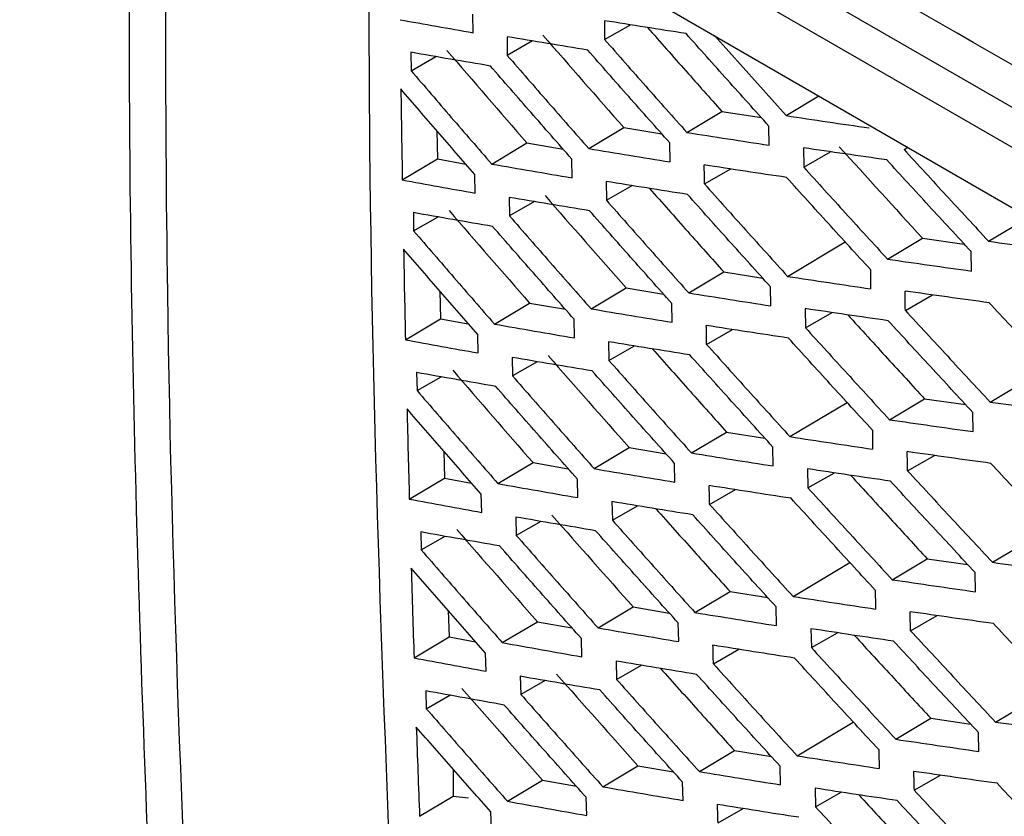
# Model space of a CAD drawing. Header units: millimetres. Extents: x -0.44 to 1.31, y -0.87 to 1.29.
# Tile 150 of 182: x 0.9075 to 0.9274, y 0.8623 to 0.8784. Entities that reach past the tile are written whole.
import ezdxf

# ---------------------------------------------------------------- set-up
doc = ezdxf.new("R2010")
doc.units = ezdxf.units.MM

msp = doc.modelspace()

# ---------------------------------------------------------------- linework, layer by layer
at = {"color": 7, "linetype": 'Continuous', "lineweight": 25}
for p, q in [((0.941471, 0.868616), (0.913315, 0.88487)), ((0.910616, 0.884405), (0.943422, 0.865467)), ((0.941117, 0.868012), (0.912961, 0.884266)), ((0.916681, 0.878148), (0.916677, 0.878524)), ((0.919338, 0.87839), (0.919341, 0.878008)), ((0.919341, 0.878008), (0.919865, 0.878307)), ((0.917369, 0.878065), (0.917373, 0.877687)), ((0.917885, 0.87798), (0.917373, 0.877687)), ((0.921559, 0.878088), (0.923008, 0.876472)), ((0.915424, 0.877752), (0.915429, 0.87738)), ((0.915429, 0.87738), (0.915928, 0.877665)), ((0.923008, 0.876472), (0.92367, 0.876869)), ((0.921002, 0.876132), (0.92171, 0.876556)), ((0.92171, 0.876556), (0.922508, 0.876432)), ((0.91595, 0.876168), (0.91596, 0.875596)), ((0.919018, 0.875807), (0.919727, 0.876231)), ((0.919727, 0.876231), (0.920495, 0.876105)), ((0.922664, 0.875874), (0.922661, 0.876262)), ((0.917058, 0.875494), (0.917766, 0.875919)), ((0.917766, 0.875919), (0.918504, 0.875792)), ((0.920662, 0.875538), (0.920658, 0.875922)), ((0.92336, 0.875822), (0.923364, 0.875433)), ((0.923364, 0.875433), (0.923905, 0.875743)), ((0.925392, 0.875789), (0.925467, 0.875832)), ((0.91525, 0.875172), (0.91596, 0.875596)), ((0.91596, 0.875596), (0.916534, 0.875493)), ((0.918681, 0.875216), (0.918676, 0.875595)), ((0.921358, 0.875091), (0.921889, 0.875394)), ((0.916723, 0.874907), (0.916717, 0.875281)), ((0.919371, 0.875142), (0.919376, 0.874762)), ((0.919376, 0.874762), (0.919896, 0.875059)), ((0.917411, 0.874821), (0.917417, 0.874446)), ((0.917924, 0.874736), (0.917417, 0.874446)), ((0.915474, 0.874513), (0.91548, 0.874143)), ((0.91548, 0.874143), (0.915975, 0.874425)), ((0.927102, 0.873934), (0.927913, 0.87442)), ((0.925059, 0.873572), (0.925766, 0.873996)), ((0.925766, 0.873996), (0.926611, 0.873876)), ((0.923039, 0.873224), (0.924203, 0.873922)), ((0.926755, 0.873332), (0.926752, 0.873724)), ((0.921041, 0.87289), (0.921749, 0.873314)), ((0.921749, 0.873314), (0.922536, 0.87319)), ((0.919065, 0.872569), (0.919774, 0.872993)), ((0.919774, 0.872993), (0.920531, 0.872868)), ((0.922699, 0.872629), (0.922694, 0.873014)), ((0.91601, 0.872927), (0.916022, 0.872368)), ((0.925419, 0.872538), (0.925967, 0.872851)), ((0.917113, 0.872261), (0.917821, 0.872686)), ((0.917821, 0.872686), (0.918547, 0.87256)), ((0.920704, 0.872298), (0.920698, 0.872679)), ((0.923394, 0.872574), (0.923399, 0.872187)), ((0.915313, 0.871943), (0.916022, 0.872368)), ((0.916022, 0.872368), (0.916585, 0.872266)), ((0.918731, 0.871981), (0.918725, 0.872357)), ((0.923399, 0.872187), (0.923937, 0.872494)), ((0.916781, 0.871677), (0.916774, 0.872048)), ((0.921402, 0.87185), (0.921928, 0.87215)), ((0.919421, 0.871903), (0.919428, 0.871525)), ((0.919428, 0.871525), (0.919943, 0.871819)), ((0.917469, 0.871587), (0.917477, 0.871214)), ((0.917979, 0.871501), (0.917477, 0.871214)), ((0.927133, 0.870686), (0.928322, 0.871398)), ((0.91554, 0.871283), (0.915549, 0.870916)), ((0.915549, 0.870916), (0.916038, 0.871195)), ((0.923086, 0.869986), (0.924242, 0.870679)), ((0.925098, 0.870329), (0.925805, 0.870753)), ((0.925805, 0.870753), (0.926639, 0.870634)), ((0.926789, 0.870087), (0.926784, 0.870476)), ((0.921096, 0.869656), (0.921804, 0.87008)), ((0.921804, 0.87008), (0.922579, 0.869957)), ((0.922749, 0.869394), (0.922742, 0.869776)), ((0.916087, 0.869695), (0.916102, 0.869149)), ((0.919129, 0.86934), (0.919837, 0.869765)), ((0.919837, 0.869765), (0.920581, 0.86964)), ((0.925463, 0.869297), (0.926006, 0.869607)), ((0.917184, 0.869038), (0.917893, 0.869462)), ((0.917893, 0.869462), (0.918605, 0.869337)), ((0.920762, 0.869068), (0.920755, 0.869446)), ((0.923444, 0.869335), (0.923451, 0.868951)), ((0.923451, 0.868951), (0.923984, 0.869255)), ((0.915392, 0.868724), (0.916102, 0.869149)), ((0.916102, 0.869149), (0.916651, 0.869048)), ((0.918798, 0.868755), (0.918789, 0.869129)), ((0.916856, 0.868456), (0.916846, 0.868824)), ((0.921462, 0.868618), (0.921983, 0.868916)), ((0.919488, 0.868673), (0.919497, 0.868298)), ((0.919497, 0.868298), (0.920006, 0.868589)), ((0.917544, 0.868362), (0.917554, 0.867992)), ((0.91805, 0.868275), (0.917554, 0.867992)), ((0.915623, 0.868062), (0.915634, 0.867698)), ((0.92718, 0.867448), (0.928361, 0.868156)), ((0.915634, 0.867698), (0.916117, 0.867974)), ((0.923149, 0.866758), (0.924296, 0.867445)), ((0.925153, 0.867096), (0.925861, 0.86752)), ((0.925861, 0.86752), (0.926682, 0.867401)), ((0.92684, 0.866852), (0.926833, 0.867239)), ((0.921167, 0.866433), (0.921875, 0.866857)), ((0.921875, 0.866857), (0.922638, 0.866734)), ((0.91618, 0.866472), (0.916197, 0.86594)), ((0.919208, 0.866122), (0.919917, 0.866546)), ((0.919917, 0.866546), (0.920648, 0.866422)), ((0.922815, 0.866168), (0.922807, 0.866548)), ((0.917272, 0.865824), (0.917981, 0.866248)), ((0.917981, 0.866248), (0.918679, 0.866125)), ((0.920837, 0.865847), (0.920827, 0.866222)), ((0.925523, 0.866065), (0.926061, 0.866372)), ((0.923511, 0.866105), (0.92352, 0.865724)), ((0.92352, 0.865724), (0.924046, 0.866025)), ((0.915488, 0.865515), (0.916197, 0.86594)), ((0.916197, 0.86594), (0.916733, 0.865841)), ((0.91888, 0.865539), (0.91887, 0.865909)), ((0.916946, 0.865245), (0.916935, 0.86561)), ((0.921539, 0.865396), (0.922054, 0.86569)), ((0.919571, 0.865452), (0.919582, 0.865081)), ((0.919582, 0.865081), (0.920085, 0.865368)), ((0.917635, 0.865145), (0.917647, 0.864779)), ((0.918137, 0.865059), (0.917647, 0.864779)), ((0.915723, 0.86485), (0.915735, 0.86449)), ((0.927244, 0.86422), (0.928416, 0.864922)), ((0.915735, 0.86449), (0.916212, 0.864762)), ((0.923229, 0.86354), (0.924367, 0.864221)), ((0.925225, 0.863873), (0.925932, 0.864297)), ((0.925932, 0.864297), (0.926741, 0.864178)), ((0.926906, 0.863626), (0.926897, 0.86401)), ((0.921255, 0.863219), (0.921963, 0.863643)), ((0.921963, 0.863643), (0.922712, 0.863522)), ((0.91628, 0.86327), (0.91628, 0.862723)), ((0.919304, 0.862913), (0.920012, 0.863337)), ((0.920012, 0.863337), (0.92073, 0.863215)), ((0.922898, 0.862952), (0.922887, 0.863329)), ((0.917376, 0.86262), (0.918085, 0.863045)), ((0.918085, 0.863045), (0.918769, 0.862922)), ((0.920927, 0.862636), (0.920916, 0.863008)), ((0.9256, 0.862843), (0.926132, 0.863146)), ((0.923594, 0.862884), (0.923605, 0.862506)), ((0.923605, 0.862506), (0.924125, 0.862803)), ((0.915599, 0.862316), (0.91628, 0.862723)), ((0.91628, 0.862723), (0.916586, 0.862688)), ((0.918978, 0.862333), (0.918966, 0.8627)), ((0.917052, 0.862044), (0.917039, 0.862405)), ((0.921633, 0.862183), (0.922141, 0.862473))]:
    msp.add_line(p, q, dxfattribs=at)
for points, knots in [([(0.943973, 0.868825), (0.943905, 0.868795), (0.94367, 0.868689), (0.942903, 0.868681), (0.941614, 0.86939), (0.940054, 0.870303), (0.937757, 0.871624), (0.933778, 0.873922), (0.926822, 0.877954), (0.920219, 0.881683), (0.91542, 0.884565), (0.913879, 0.885347), (0.91304, 0.886091), (0.912481, 0.886781), (0.911784, 0.887916), (0.911262, 0.889556), (0.910564, 0.89152), (0.908585, 0.897258), (0.906649, 0.902927), (0.904742, 0.908465), (0.904178, 0.910223), (0.904309, 0.911769), (0.904444, 0.914785), (0.904589, 0.917292), (0.904704, 0.919288)], [0, 0, 0, 0, 0.0045366, 0.015785, 0.0429601, 0.070566, 0.0981719, 0.1632429, 0.2794412, 0.463154, 0.5090821, 0.5319949, 0.543264, 0.5545106, 0.5658073, 0.5923623, 0.6187114, 0.6447354, 0.8213791, 0.8440777, 0.8667393, 0.8895064, 0.9120523, 1, 1, 1, 1]), ([(0.907259, 0.916798), (0.907197, 0.914985), (0.907127, 0.912945), (0.90694, 0.910494), (0.907375, 0.909169), (0.907939, 0.907371), (0.908819, 0.904614), (0.910359, 0.899831), (0.911799, 0.895333), (0.912999, 0.89179), (0.913364, 0.890517), (0.913872, 0.889569), (0.914416, 0.888834), (0.915153, 0.888273), (0.915981, 0.887787), (0.917199, 0.887021), (0.91932, 0.885723), (0.923304, 0.883309), (0.929681, 0.879552), (0.936547, 0.875732), (0.941592, 0.872926), (0.943811, 0.871812), (0.944526, 0.871872), (0.94513, 0.872178), (0.945608, 0.872966), (0.947797, 0.875738), (0.950112, 0.878898), (0.952277, 0.881729), (0.952689, 0.882267)], [0, 0, 0, 0, 0.069215, 0.077838, 0.095071, 0.112544, 0.140001, 0.189031, 0.276584, 0.293888, 0.311143, 0.319663, 0.328142, 0.341082, 0.35425, 0.367419, 0.398456, 0.453878, 0.552839, 0.691245, 0.760457, 0.77753, 0.786017, 0.794506, 0.811757, 0.82906, 0.967485, 1, 1, 1, 1]), ([(0.943913, 0.872516), (0.939035, 0.875117), (0.931854, 0.8791), (0.923722, 0.883889), (0.919718, 0.886318), (0.917732, 0.887541), (0.916743, 0.888155), (0.916249, 0.888463), (0.916038, 0.888594), (0.915897, 0.888682), (0.915827, 0.888725), (0.915756, 0.888771)], [0, 0, 0, 0, 0.5, 0.75, 0.875, 0.9375, 0.96875, 0.984375, 0.992188, 0.992188, 1, 1, 1, 1]), ([(0.909747, 0.885129), (0.909729, 0.881743), (0.909674, 0.871359), (0.910113, 0.86127), (0.910408, 0.854471)], [0, 0, 0, 0, 0.326076, 1, 1, 1, 1]), ([(0.910479, 0.884505), (0.910463, 0.880621), (0.91042, 0.870593), (0.910853, 0.86085), (0.911118, 0.854881)], [0, 0, 0, 0, 0.387258, 1, 1, 1, 1]), ([(0.915161, 0.857653), (0.914908, 0.863669), (0.914569, 0.871736), (0.914579, 0.880013), (0.914581, 0.882116)], [0, 0, 0, 0, 0.7458749, 1, 1, 1, 1]), ([(0.915204, 0.87841), (0.915449, 0.878366), (0.91594, 0.878278), (0.916434, 0.878191), (0.916681, 0.878148)], [0, 0, 0, 0, 0.5002278, 1, 1, 1, 1]), ([(0.920986, 0.87813), (0.92071, 0.878173), (0.920159, 0.878259), (0.919612, 0.878346), (0.919338, 0.87839)], [0, 0, 0, 0, 0.499539, 1, 1, 1, 1]), ([(0.920207, 0.878253), (0.920465, 0.87796), (0.920964, 0.877394), (0.921467, 0.876829), (0.92171, 0.876556)], [0, 0, 0, 0, 0.5170715, 1, 1, 1, 1]), ([(0.922661, 0.876262), (0.922381, 0.876572), (0.921821, 0.877194), (0.921264, 0.877818), (0.920986, 0.87813)], [0, 0, 0, 0, 0.4994869, 1, 1, 1, 1]), ([(0.918998, 0.877796), (0.918725, 0.87784), (0.918181, 0.877929), (0.91764, 0.87802), (0.917369, 0.878065)], [0, 0, 0, 0, 0.499584, 1, 1, 1, 1]), ([(0.919341, 0.878008), (0.919617, 0.877695), (0.920169, 0.877068), (0.920724, 0.876444), (0.921002, 0.876132)], [0, 0, 0, 0, 0.500507, 1, 1, 1, 1]), ([(0.917032, 0.877474), (0.916763, 0.87752), (0.916225, 0.877611), (0.915691, 0.877705), (0.915424, 0.877752)], [0, 0, 0, 0, 0.499749, 1, 1, 1, 1]), ([(0.920658, 0.875922), (0.92038, 0.876233), (0.919825, 0.876857), (0.919274, 0.877483), (0.918998, 0.877796)], [0, 0, 0, 0, 0.499502, 1, 1, 1, 1]), ([(0.917373, 0.877687), (0.917647, 0.877373), (0.918193, 0.876745), (0.918743, 0.876119), (0.919018, 0.875807)], [0, 0, 0, 0, 0.500458, 1, 1, 1, 1]), ([(0.915429, 0.87738), (0.915699, 0.877065), (0.91624, 0.876435), (0.916785, 0.875808), (0.917058, 0.875494)], [0, 0, 0, 0, 0.500286, 1, 1, 1, 1]), ([(0.918676, 0.875595), (0.918402, 0.875907), (0.917852, 0.876533), (0.917305, 0.87716), (0.917032, 0.877474)], [0, 0, 0, 0, 0.499571, 1, 1, 1, 1]), ([(0.916717, 0.875281), (0.916467, 0.875569), (0.915967, 0.876144), (0.915471, 0.876721), (0.915222, 0.87701)], [0, 0, 0, 0, 0.499731, 1, 1, 1, 1]), ([(0.915222, 0.87701), (0.915226, 0.876703), (0.915235, 0.87609), (0.915245, 0.875478), (0.91525, 0.875172)], [0, 0, 0, 0, 0.50016, 1, 1, 1, 1]), ([(0.923008, 0.876472), (0.923287, 0.87643), (0.923846, 0.876346), (0.924408, 0.876265), (0.924689, 0.876224)], [0, 0, 0, 0, 0.500449, 1, 1, 1, 1]), ([(0.921002, 0.876132), (0.921278, 0.876089), (0.92183, 0.876002), (0.922387, 0.875917), (0.922664, 0.875874)], [0, 0, 0, 0, 0.500467, 1, 1, 1, 1]), ([(0.919018, 0.875807), (0.919292, 0.875761), (0.919837, 0.875671), (0.920387, 0.875583), (0.920662, 0.875538)], [0, 0, 0, 0, 0.5004566, 1, 1, 1, 1]), ([(0.925043, 0.875578), (0.924762, 0.875618), (0.924199, 0.875698), (0.92364, 0.87578), (0.92336, 0.875822)], [0, 0, 0, 0, 0.499551, 1, 1, 1, 1]), ([(0.925392, 0.875789), (0.925676, 0.875479), (0.926244, 0.87486), (0.926816, 0.874242), (0.927102, 0.873934)], [0, 0, 0, 0, 0.500441, 1, 1, 1, 1]), ([(0.926752, 0.873724), (0.926466, 0.874032), (0.925895, 0.874649), (0.925327, 0.875268), (0.925043, 0.875578)], [0, 0, 0, 0, 0.499553, 1, 1, 1, 1]), ([(0.917058, 0.875494), (0.917328, 0.875447), (0.917867, 0.875354), (0.91841, 0.875262), (0.918681, 0.875216)], [0, 0, 0, 0, 0.500395, 1, 1, 1, 1]), ([(0.923018, 0.875223), (0.92274, 0.875265), (0.922183, 0.875348), (0.921631, 0.875433), (0.921354, 0.875476)], [0, 0, 0, 0, 0.499528, 1, 1, 1, 1]), ([(0.923364, 0.875433), (0.923645, 0.875122), (0.924209, 0.874501), (0.924776, 0.873882), (0.925059, 0.873572)], [0, 0, 0, 0, 0.500493, 1, 1, 1, 1]), ([(0.91525, 0.875172), (0.915495, 0.875127), (0.915985, 0.875038), (0.916477, 0.874951), (0.916723, 0.874907)], [0, 0, 0, 0, 0.500238, 1, 1, 1, 1]), ([(0.921015, 0.87488), (0.92074, 0.874923), (0.92019, 0.87501), (0.919644, 0.875098), (0.919371, 0.875142)], [0, 0, 0, 0, 0.499535, 1, 1, 1, 1]), ([(0.924712, 0.873363), (0.924429, 0.873672), (0.923862, 0.874291), (0.923299, 0.874912), (0.923018, 0.875223)], [0, 0, 0, 0, 0.499509, 1, 1, 1, 1]), ([(0.920247, 0.875003), (0.920504, 0.874712), (0.921003, 0.874148), (0.921505, 0.873586), (0.921749, 0.873314)], [0, 0, 0, 0, 0.515692, 1, 1, 1, 1]), ([(0.921358, 0.875091), (0.921638, 0.874779), (0.922196, 0.874156), (0.922758, 0.873535), (0.923039, 0.873224)], [0, 0, 0, 0, 0.500512, 1, 1, 1, 1]), ([(0.919035, 0.87455), (0.918763, 0.874595), (0.91822, 0.874684), (0.917681, 0.874776), (0.917411, 0.874821)], [0, 0, 0, 0, 0.499577, 1, 1, 1, 1]), ([(0.919376, 0.874762), (0.919653, 0.874449), (0.920206, 0.873824), (0.920763, 0.873201), (0.921041, 0.87289)], [0, 0, 0, 0, 0.500497, 1, 1, 1, 1]), ([(0.922694, 0.873014), (0.922413, 0.873325), (0.921852, 0.873946), (0.921294, 0.874568), (0.921015, 0.87488)], [0, 0, 0, 0, 0.499494, 1, 1, 1, 1]), ([(0.920698, 0.872679), (0.92042, 0.87299), (0.919864, 0.873613), (0.919311, 0.874238), (0.919035, 0.87455)], [0, 0, 0, 0, 0.499512, 1, 1, 1, 1]), ([(0.917077, 0.874233), (0.916809, 0.874279), (0.916273, 0.874371), (0.91574, 0.874466), (0.915474, 0.874513)], [0, 0, 0, 0, 0.499738, 1, 1, 1, 1]), ([(0.917417, 0.874446), (0.917691, 0.874132), (0.918239, 0.873506), (0.91879, 0.872881), (0.919065, 0.872569)], [0, 0, 0, 0, 0.500446, 1, 1, 1, 1]), ([(0.918725, 0.872357), (0.91845, 0.872669), (0.917898, 0.873293), (0.917351, 0.873919), (0.917077, 0.874233)], [0, 0, 0, 0, 0.499583, 1, 1, 1, 1]), ([(0.91548, 0.874143), (0.915752, 0.873829), (0.916294, 0.8732), (0.91684, 0.872574), (0.917113, 0.872261)], [0, 0, 0, 0, 0.500272, 1, 1, 1, 1]), ([(0.916774, 0.872048), (0.916523, 0.872335), (0.916023, 0.87291), (0.915525, 0.873485), (0.915276, 0.873774)], [0, 0, 0, 0, 0.499746, 1, 1, 1, 1]), ([(0.915276, 0.873774), (0.915282, 0.873468), (0.915293, 0.872858), (0.915307, 0.872248), (0.915313, 0.871943)], [0, 0, 0, 0, 0.5000827, 1, 1, 1, 1]), ([(0.927102, 0.873934), (0.927387, 0.873895), (0.927957, 0.873817), (0.92853, 0.873742), (0.928816, 0.873704)], [0, 0, 0, 0, 0.5003225, 1, 1, 1, 1]), ([(0.925059, 0.873572), (0.925341, 0.873532), (0.925904, 0.873451), (0.926472, 0.873372), (0.926755, 0.873332)], [0, 0, 0, 0, 0.500403, 1, 1, 1, 1]), ([(0.923039, 0.873224), (0.923317, 0.873182), (0.923875, 0.873097), (0.924436, 0.873015), (0.924716, 0.872974)], [0, 0, 0, 0, 0.500452, 1, 1, 1, 1]), ([(0.921041, 0.87289), (0.921316, 0.872846), (0.921867, 0.872758), (0.922422, 0.872672), (0.922699, 0.872629)], [0, 0, 0, 0, 0.500473, 1, 1, 1, 1]), ([(0.927112, 0.872691), (0.926828, 0.87273), (0.926261, 0.872808), (0.925697, 0.872888), (0.925415, 0.872928)], [0, 0, 0, 0, 0.499603, 1, 1, 1, 1]), ([(0.919065, 0.872569), (0.919338, 0.872523), (0.919882, 0.872432), (0.92043, 0.872343), (0.920704, 0.872298)], [0, 0, 0, 0, 0.500466, 1, 1, 1, 1]), ([(0.925072, 0.872328), (0.924792, 0.872368), (0.92423, 0.872449), (0.923673, 0.872532), (0.923394, 0.872574)], [0, 0, 0, 0, 0.499547, 1, 1, 1, 1]), ([(0.928839, 0.870846), (0.92855, 0.871153), (0.927973, 0.871767), (0.927399, 0.872383), (0.927112, 0.872691)], [0, 0, 0, 0, 0.499636, 1, 1, 1, 1]), ([(0.924256, 0.872448), (0.924524, 0.872153), (0.925039, 0.871587), (0.925557, 0.871023), (0.925805, 0.870753)], [0, 0, 0, 0, 0.520926, 1, 1, 1, 1]), ([(0.925419, 0.872538), (0.925704, 0.872229), (0.926273, 0.87161), (0.926847, 0.870994), (0.927133, 0.870686)], [0, 0, 0, 0, 0.500435, 1, 1, 1, 1]), ([(0.917113, 0.872261), (0.917382, 0.872214), (0.91792, 0.872119), (0.918461, 0.872027), (0.918731, 0.871981)], [0, 0, 0, 0, 0.500407, 1, 1, 1, 1]), ([(0.923055, 0.871977), (0.922778, 0.872019), (0.922223, 0.872103), (0.921672, 0.872189), (0.921396, 0.872232)], [0, 0, 0, 0, 0.499521, 1, 1, 1, 1]), ([(0.923399, 0.872187), (0.923682, 0.871877), (0.924246, 0.871257), (0.924814, 0.870638), (0.925098, 0.870329)], [0, 0, 0, 0, 0.500484, 1, 1, 1, 1]), ([(0.926784, 0.870476), (0.926498, 0.870784), (0.925926, 0.8714), (0.925357, 0.872019), (0.925072, 0.872328)], [0, 0, 0, 0, 0.49956, 1, 1, 1, 1]), ([(0.924752, 0.87012), (0.924469, 0.870429), (0.923901, 0.871047), (0.923337, 0.871667), (0.923055, 0.871977)], [0, 0, 0, 0, 0.499519, 1, 1, 1, 1]), ([(0.915313, 0.871943), (0.915557, 0.871898), (0.916045, 0.871809), (0.916536, 0.871721), (0.916781, 0.871677)], [0, 0, 0, 0, 0.500255, 1, 1, 1, 1]), ([(0.92106, 0.871639), (0.920786, 0.871683), (0.920238, 0.87177), (0.919694, 0.871859), (0.919421, 0.871903)], [0, 0, 0, 0, 0.499525, 1, 1, 1, 1]), ([(0.920304, 0.871761), (0.92056, 0.871473), (0.921059, 0.870912), (0.92156, 0.870352), (0.921804, 0.87008)], [0, 0, 0, 0, 0.514127, 1, 1, 1, 1]), ([(0.921402, 0.87185), (0.921682, 0.871539), (0.922241, 0.870916), (0.922804, 0.870296), (0.923086, 0.869986)], [0, 0, 0, 0, 0.5004999, 1, 1, 1, 1]), ([(0.919088, 0.871314), (0.918818, 0.871359), (0.918276, 0.871449), (0.917738, 0.871541), (0.917469, 0.871587)], [0, 0, 0, 0, 0.499564, 1, 1, 1, 1]), ([(0.922742, 0.869776), (0.922461, 0.870086), (0.921899, 0.870706), (0.92134, 0.871328), (0.92106, 0.871639)], [0, 0, 0, 0, 0.499507, 1, 1, 1, 1]), ([(0.919428, 0.871525), (0.919705, 0.871213), (0.920259, 0.870589), (0.920817, 0.869967), (0.921096, 0.869656)], [0, 0, 0, 0, 0.500483, 1, 1, 1, 1]), ([(0.917139, 0.871001), (0.916872, 0.871047), (0.916337, 0.87114), (0.915806, 0.871235), (0.91554, 0.871283)], [0, 0, 0, 0, 0.499721, 1, 1, 1, 1]), ([(0.917477, 0.871214), (0.917752, 0.870901), (0.9183, 0.870276), (0.918853, 0.869652), (0.919129, 0.86934)], [0, 0, 0, 0, 0.500429, 1, 1, 1, 1]), ([(0.920755, 0.869446), (0.920476, 0.869757), (0.919919, 0.870378), (0.919365, 0.871002), (0.919088, 0.871314)], [0, 0, 0, 0, 0.499527, 1, 1, 1, 1]), ([(0.918789, 0.869129), (0.918513, 0.86944), (0.917961, 0.870063), (0.917413, 0.870688), (0.917139, 0.871001)], [0, 0, 0, 0, 0.499601, 1, 1, 1, 1]), ([(0.915549, 0.870916), (0.915821, 0.870602), (0.916364, 0.869975), (0.916911, 0.86935), (0.917184, 0.869038)], [0, 0, 0, 0, 0.500253, 1, 1, 1, 1]), ([(0.927133, 0.870686), (0.927417, 0.870647), (0.927985, 0.870569), (0.928557, 0.870492), (0.928843, 0.870454)], [0, 0, 0, 0, 0.500326, 1, 1, 1, 1]), ([(0.916846, 0.868824), (0.916596, 0.869111), (0.916094, 0.869684), (0.915595, 0.870259), (0.915346, 0.870546)], [0, 0, 0, 0, 0.499768, 1, 1, 1, 1]), ([(0.915346, 0.870546), (0.915353, 0.870242), (0.915368, 0.869635), (0.915384, 0.869028), (0.915392, 0.868724)], [0, 0, 0, 0, 0.499969, 1, 1, 1, 1]), ([(0.925098, 0.870329), (0.925379, 0.870288), (0.925941, 0.870207), (0.926507, 0.870127), (0.926789, 0.870087)], [0, 0, 0, 0, 0.500409, 1, 1, 1, 1]), ([(0.923086, 0.869986), (0.923364, 0.869944), (0.923919, 0.869858), (0.924479, 0.869775), (0.924758, 0.869734)], [0, 0, 0, 0, 0.500461, 1, 1, 1, 1]), ([(0.921096, 0.869656), (0.921371, 0.869612), (0.92192, 0.869523), (0.922473, 0.869437), (0.922749, 0.869394)], [0, 0, 0, 0, 0.500485, 1, 1, 1, 1]), ([(0.927149, 0.869446), (0.926866, 0.869485), (0.9263, 0.869563), (0.925738, 0.869644), (0.925457, 0.869684)], [0, 0, 0, 0, 0.4995963, 1, 1, 1, 1]), ([(0.928879, 0.867603), (0.92859, 0.86791), (0.928012, 0.868523), (0.927437, 0.869138), (0.927149, 0.869446)], [0, 0, 0, 0, 0.499645, 1, 1, 1, 1]), ([(0.919129, 0.86934), (0.9194, 0.869294), (0.919943, 0.869202), (0.920489, 0.869112), (0.920762, 0.869068)], [0, 0, 0, 0, 0.500481, 1, 1, 1, 1]), ([(0.925117, 0.869087), (0.924838, 0.869128), (0.924278, 0.869209), (0.923722, 0.869293), (0.923444, 0.869335)], [0, 0, 0, 0, 0.4995374, 1, 1, 1, 1]), ([(0.924313, 0.869206), (0.92458, 0.868914), (0.925094, 0.868351), (0.925612, 0.86779), (0.925861, 0.86752)], [0, 0, 0, 0, 0.5194371, 1, 1, 1, 1]), ([(0.925463, 0.869297), (0.925748, 0.868988), (0.926319, 0.868371), (0.926893, 0.867756), (0.92718, 0.867448)], [0, 0, 0, 0, 0.500423, 1, 1, 1, 1]), ([(0.917184, 0.869038), (0.917452, 0.86899), (0.917988, 0.868895), (0.918528, 0.868801), (0.918798, 0.868755)], [0, 0, 0, 0, 0.500426, 1, 1, 1, 1]), ([(0.923108, 0.868741), (0.922832, 0.868783), (0.922279, 0.868868), (0.921729, 0.868954), (0.921454, 0.868998)], [0, 0, 0, 0, 0.499508, 1, 1, 1, 1]), ([(0.926833, 0.867239), (0.926546, 0.867546), (0.925973, 0.868161), (0.925403, 0.868778), (0.925117, 0.869087)], [0, 0, 0, 0, 0.499572, 1, 1, 1, 1]), ([(0.923451, 0.868951), (0.923734, 0.868641), (0.9243, 0.868022), (0.924869, 0.867405), (0.925153, 0.867096)], [0, 0, 0, 0, 0.500469, 1, 1, 1, 1]), ([(0.915392, 0.868724), (0.915636, 0.868679), (0.916122, 0.868589), (0.916611, 0.8685), (0.916856, 0.868456)], [0, 0, 0, 0, 0.500278, 1, 1, 1, 1]), ([(0.921122, 0.868407), (0.920849, 0.868451), (0.920302, 0.868539), (0.919759, 0.868628), (0.919488, 0.868673)], [0, 0, 0, 0, 0.499509, 1, 1, 1, 1]), ([(0.921462, 0.868618), (0.921743, 0.868307), (0.922303, 0.867686), (0.922867, 0.867067), (0.923149, 0.866758)], [0, 0, 0, 0, 0.500483, 1, 1, 1, 1]), ([(0.924809, 0.866887), (0.924525, 0.867195), (0.923956, 0.867812), (0.923391, 0.868431), (0.923108, 0.868741)], [0, 0, 0, 0, 0.499534, 1, 1, 1, 1]), ([(0.920378, 0.868528), (0.920633, 0.868242), (0.921131, 0.867685), (0.921631, 0.867128), (0.921875, 0.866857)], [0, 0, 0, 0, 0.512373, 1, 1, 1, 1]), ([(0.922807, 0.866548), (0.922525, 0.866857), (0.921962, 0.867476), (0.921402, 0.868097), (0.921122, 0.868407)], [0, 0, 0, 0, 0.499524, 1, 1, 1, 1]), ([(0.919158, 0.868086), (0.918888, 0.868132), (0.918348, 0.868222), (0.917812, 0.868315), (0.917544, 0.868362)], [0, 0, 0, 0, 0.499544, 1, 1, 1, 1]), ([(0.919497, 0.868298), (0.919774, 0.867987), (0.920329, 0.867364), (0.920888, 0.866743), (0.921167, 0.866433)], [0, 0, 0, 0, 0.500464, 1, 1, 1, 1]), ([(0.917217, 0.867778), (0.91695, 0.867825), (0.916417, 0.867918), (0.915888, 0.868014), (0.915623, 0.868062)], [0, 0, 0, 0, 0.499699, 1, 1, 1, 1]), ([(0.917554, 0.867992), (0.917829, 0.867679), (0.918378, 0.867055), (0.918932, 0.866433), (0.919208, 0.866122)], [0, 0, 0, 0, 0.500407, 1, 1, 1, 1]), ([(0.920827, 0.866222), (0.920548, 0.866532), (0.91999, 0.867153), (0.919435, 0.867775), (0.919158, 0.868086)], [0, 0, 0, 0, 0.499547, 1, 1, 1, 1]), ([(0.91887, 0.865909), (0.918594, 0.86622), (0.918041, 0.866842), (0.917491, 0.867466), (0.917217, 0.867778)], [0, 0, 0, 0, 0.499622, 1, 1, 1, 1]), ([(0.915634, 0.867698), (0.915906, 0.867385), (0.91645, 0.866759), (0.916998, 0.866136), (0.917272, 0.865824)], [0, 0, 0, 0, 0.500232, 1, 1, 1, 1]), ([(0.92718, 0.867448), (0.927464, 0.867409), (0.92803, 0.867329), (0.9286, 0.867252), (0.928885, 0.867214)], [0, 0, 0, 0, 0.500335, 1, 1, 1, 1]), ([(0.916935, 0.86561), (0.916684, 0.865896), (0.916181, 0.866468), (0.915682, 0.867041), (0.915432, 0.867328)], [0, 0, 0, 0, 0.499789, 1, 1, 1, 1]), ([(0.915432, 0.867328), (0.915441, 0.867026), (0.915459, 0.866421), (0.915478, 0.865817), (0.915488, 0.865515)], [0, 0, 0, 0, 0.49987, 1, 1, 1, 1]), ([(0.925153, 0.867096), (0.925434, 0.867055), (0.925994, 0.866972), (0.926558, 0.866892), (0.92684, 0.866852)], [0, 0, 0, 0, 0.500421, 1, 1, 1, 1]), ([(0.923149, 0.866758), (0.923426, 0.866715), (0.92398, 0.866629), (0.924538, 0.866545), (0.924817, 0.866503)], [0, 0, 0, 0, 0.500476, 1, 1, 1, 1]), ([(0.921167, 0.866433), (0.921441, 0.866388), (0.921989, 0.866299), (0.92254, 0.866212), (0.922815, 0.866168)], [0, 0, 0, 0, 0.500503, 1, 1, 1, 1]), ([(0.927203, 0.866209), (0.926921, 0.866249), (0.926356, 0.866328), (0.925796, 0.866409), (0.925515, 0.86645)], [0, 0, 0, 0, 0.499584, 1, 1, 1, 1]), ([(0.928936, 0.86437), (0.928646, 0.864676), (0.928067, 0.865288), (0.927491, 0.865902), (0.927203, 0.866209)], [0, 0, 0, 0, 0.499659, 1, 1, 1, 1]), ([(0.919208, 0.866122), (0.919479, 0.866075), (0.92002, 0.865983), (0.920565, 0.865892), (0.920837, 0.865847)], [0, 0, 0, 0, 0.5005018, 1, 1, 1, 1]), ([(0.925179, 0.865855), (0.9249, 0.865896), (0.924342, 0.865978), (0.923788, 0.866063), (0.923511, 0.866105)], [0, 0, 0, 0, 0.499522, 1, 1, 1, 1]), ([(0.925523, 0.866065), (0.925809, 0.865757), (0.926381, 0.865141), (0.926956, 0.864527), (0.927244, 0.86422)], [0, 0, 0, 0, 0.500407, 1, 1, 1, 1]), ([(0.917272, 0.865824), (0.917539, 0.865776), (0.918073, 0.86568), (0.918611, 0.865586), (0.91888, 0.865539)], [0, 0, 0, 0, 0.500447, 1, 1, 1, 1]), ([(0.924387, 0.865974), (0.924653, 0.865684), (0.925167, 0.865124), (0.925683, 0.864566), (0.925932, 0.864297)], [0, 0, 0, 0, 0.517765, 1, 1, 1, 1]), ([(0.926897, 0.86401), (0.92661, 0.864317), (0.926036, 0.864931), (0.925465, 0.865547), (0.925179, 0.865855)], [0, 0, 0, 0, 0.499589, 1, 1, 1, 1]), ([(0.923178, 0.865513), (0.922903, 0.865556), (0.922351, 0.865641), (0.921804, 0.865729), (0.921529, 0.865772)], [0, 0, 0, 0, 0.49949, 1, 1, 1, 1]), ([(0.92352, 0.865724), (0.923803, 0.865415), (0.92437, 0.864797), (0.92494, 0.864181), (0.925225, 0.863873)], [0, 0, 0, 0, 0.500451, 1, 1, 1, 1]), ([(0.915488, 0.865515), (0.91573, 0.86547), (0.916215, 0.865379), (0.916702, 0.86529), (0.916946, 0.865245)], [0, 0, 0, 0, 0.500297, 1, 1, 1, 1]), ([(0.9212, 0.865184), (0.920927, 0.865228), (0.920383, 0.865317), (0.919842, 0.865407), (0.919571, 0.865452)], [0, 0, 0, 0, 0.499488, 1, 1, 1, 1]), ([(0.921539, 0.865396), (0.92182, 0.865086), (0.922381, 0.864466), (0.922947, 0.863848), (0.923229, 0.86354)], [0, 0, 0, 0, 0.500462, 1, 1, 1, 1]), ([(0.924881, 0.863663), (0.924597, 0.863971), (0.924027, 0.864586), (0.923461, 0.865204), (0.923178, 0.865513)], [0, 0, 0, 0, 0.499553, 1, 1, 1, 1]), ([(0.92047, 0.865304), (0.920723, 0.865021), (0.921219, 0.864467), (0.921719, 0.863914), (0.921963, 0.863643)], [0, 0, 0, 0, 0.510422, 1, 1, 1, 1]), ([(0.919244, 0.864868), (0.918975, 0.864913), (0.918437, 0.865005), (0.917903, 0.865098), (0.917635, 0.865145)], [0, 0, 0, 0, 0.4995236, 1, 1, 1, 1]), ([(0.919582, 0.865081), (0.91986, 0.86477), (0.920416, 0.864148), (0.920976, 0.863529), (0.921255, 0.863219)], [0, 0, 0, 0, 0.500444, 1, 1, 1, 1]), ([(0.922887, 0.863329), (0.922605, 0.863637), (0.922041, 0.864255), (0.92148, 0.864874), (0.9212, 0.865184)], [0, 0, 0, 0, 0.499545, 1, 1, 1, 1]), ([(0.917311, 0.864564), (0.917045, 0.864611), (0.916514, 0.864706), (0.915987, 0.864802), (0.915723, 0.86485)], [0, 0, 0, 0, 0.499682, 1, 1, 1, 1]), ([(0.920916, 0.863008), (0.920636, 0.863317), (0.920077, 0.863936), (0.919522, 0.864557), (0.919244, 0.864868)], [0, 0, 0, 0, 0.499566, 1, 1, 1, 1]), ([(0.917647, 0.864779), (0.917922, 0.864467), (0.918473, 0.863844), (0.919027, 0.863223), (0.919304, 0.862913)], [0, 0, 0, 0, 0.50039, 1, 1, 1, 1]), ([(0.915735, 0.86449), (0.916008, 0.864178), (0.916553, 0.863553), (0.917102, 0.862931), (0.917376, 0.86262)], [0, 0, 0, 0, 0.500218, 1, 1, 1, 1]), ([(0.918966, 0.8627), (0.91869, 0.86301), (0.918136, 0.86363), (0.917586, 0.864252), (0.917311, 0.864564)], [0, 0, 0, 0, 0.499639, 1, 1, 1, 1]), ([(0.927244, 0.86422), (0.927526, 0.86418), (0.928091, 0.8641), (0.92866, 0.864022), (0.928944, 0.863983)], [0, 0, 0, 0, 0.50035, 1, 1, 1, 1]), ([(0.915534, 0.864119), (0.915545, 0.863818), (0.915566, 0.863217), (0.915588, 0.862616), (0.915599, 0.862316)], [0, 0, 0, 0, 0.4998053, 1, 1, 1, 1]), ([(0.917039, 0.862405), (0.916788, 0.86269), (0.916285, 0.86326), (0.915785, 0.863833), (0.915534, 0.864119)], [0, 0, 0, 0, 0.499803, 1, 1, 1, 1]), ([(0.925225, 0.863873), (0.925504, 0.863831), (0.926063, 0.863748), (0.926625, 0.863667), (0.926906, 0.863626)], [0, 0, 0, 0, 0.500438, 1, 1, 1, 1]), ([(0.923229, 0.86354), (0.923505, 0.863496), (0.924057, 0.863409), (0.924613, 0.863325), (0.924891, 0.863282)], [0, 0, 0, 0, 0.500496, 1, 1, 1, 1]), ([(0.921255, 0.863219), (0.921528, 0.863174), (0.922074, 0.863084), (0.922623, 0.862996), (0.922898, 0.862952)], [0, 0, 0, 0, 0.5005237, 1, 1, 1, 1]), ([(0.927272, 0.862982), (0.926991, 0.863022), (0.926429, 0.863102), (0.92587, 0.863183), (0.92559, 0.863224)], [0, 0, 0, 0, 0.499566, 1, 1, 1, 1]), ([(0.919304, 0.862913), (0.919574, 0.862866), (0.920113, 0.862773), (0.920656, 0.862682), (0.920927, 0.862636)], [0, 0, 0, 0, 0.50052, 1, 1, 1, 1]), ([(0.925257, 0.862632), (0.924979, 0.862674), (0.924423, 0.862756), (0.923871, 0.862841), (0.923594, 0.862884)], [0, 0, 0, 0, 0.499501, 1, 1, 1, 1]), ([(0.9256, 0.862843), (0.925887, 0.862535), (0.926459, 0.861921), (0.927036, 0.861308), (0.927323, 0.861002)], [0, 0, 0, 0, 0.5003869, 1, 1, 1, 1]), ([(0.929008, 0.861146), (0.928718, 0.861452), (0.928138, 0.862062), (0.927561, 0.862675), (0.927272, 0.862982)], [0, 0, 0, 0, 0.499678, 1, 1, 1, 1]), ([(0.917376, 0.86262), (0.917642, 0.862572), (0.918175, 0.862475), (0.918711, 0.86238), (0.918978, 0.862333)], [0, 0, 0, 0, 0.500463, 1, 1, 1, 1]), ([(0.924479, 0.86275), (0.924743, 0.862463), (0.925255, 0.861906), (0.925771, 0.861352), (0.92602, 0.861083)], [0, 0, 0, 0, 0.515904, 1, 1, 1, 1]), ([(0.926978, 0.860791), (0.92669, 0.861097), (0.926115, 0.86171), (0.925543, 0.862325), (0.925257, 0.862632)], [0, 0, 0, 0, 0.499609, 1, 1, 1, 1]), ([(0.923264, 0.862295), (0.92299, 0.862338), (0.92244, 0.862424), (0.921894, 0.862512), (0.921621, 0.862556)], [0, 0, 0, 0, 0.49947, 1, 1, 1, 1]), ([(0.923605, 0.862506), (0.923889, 0.862198), (0.924456, 0.861581), (0.925027, 0.860967), (0.925313, 0.860659)], [0, 0, 0, 0, 0.500431, 1, 1, 1, 1])]:
    msp.add_open_spline(points, degree=3, knots=knots, dxfattribs=at)
for points in [[(0.918093, 0.878098), (0.918635, 0.877475), (0.91918, 0.876852), (0.919727, 0.876231)], [(0.916149, 0.877791), (0.916686, 0.877166), (0.917225, 0.876542), (0.917766, 0.875919)], [(0.924083, 0.875844), (0.924642, 0.875227), (0.925203, 0.874611), (0.925766, 0.873996)], [(0.921358, 0.875091), (0.921357, 0.875219), (0.921356, 0.875348), (0.921354, 0.875476)], [(0.918137, 0.874857), (0.91868, 0.874234), (0.919226, 0.873613), (0.919774, 0.872993)], [(0.916201, 0.874554), (0.916739, 0.87393), (0.917279, 0.873307), (0.917821, 0.872686)], [(0.924712, 0.873363), (0.924713, 0.873233), (0.924715, 0.873104), (0.924716, 0.872974)], [(0.925419, 0.872538), (0.925418, 0.872668), (0.925416, 0.872798), (0.925415, 0.872928)], [(0.921402, 0.87185), (0.9214, 0.871977), (0.921398, 0.872105), (0.921396, 0.872232)], [(0.918197, 0.871625), (0.918741, 0.871004), (0.919288, 0.870384), (0.919837, 0.869765)], [(0.916269, 0.871327), (0.916808, 0.870704), (0.917349, 0.870083), (0.917893, 0.869462)], [(0.924752, 0.87012), (0.924754, 0.869991), (0.924756, 0.869863), (0.924758, 0.869734)], [(0.925463, 0.869297), (0.925461, 0.869426), (0.925459, 0.869555), (0.925457, 0.869684)], [(0.921463, 0.868618), (0.92146, 0.868745), (0.921457, 0.868871), (0.921455, 0.868998)], [(0.918274, 0.868403), (0.918819, 0.867783), (0.919367, 0.867164), (0.919917, 0.866546)], [(0.916354, 0.86811), (0.916894, 0.867488), (0.917436, 0.866868), (0.917981, 0.866248)], [(0.924809, 0.866887), (0.924811, 0.866759), (0.924814, 0.866631), (0.924817, 0.866503)], [(0.925524, 0.866065), (0.925521, 0.866194), (0.925518, 0.866322), (0.925515, 0.86645)], [(0.921539, 0.865396), (0.921536, 0.865521), (0.921533, 0.865647), (0.92153, 0.865773)], [(0.918367, 0.86519), (0.918913, 0.864571), (0.919462, 0.863954), (0.920012, 0.863337)], [(0.916456, 0.864901), (0.916996, 0.864281), (0.917539, 0.863662), (0.918085, 0.863045)], [(0.924881, 0.863663), (0.924885, 0.863536), (0.924888, 0.863409), (0.924891, 0.863283)], [(0.925601, 0.862843), (0.925597, 0.86297), (0.925594, 0.863097), (0.925591, 0.863225)], [(0.921633, 0.862183), (0.921629, 0.862307), (0.921625, 0.862432), (0.921621, 0.862556)]]:
    msp.add_open_spline(points, degree=3, dxfattribs=at)

doc.saveas('drawing.dxf')
